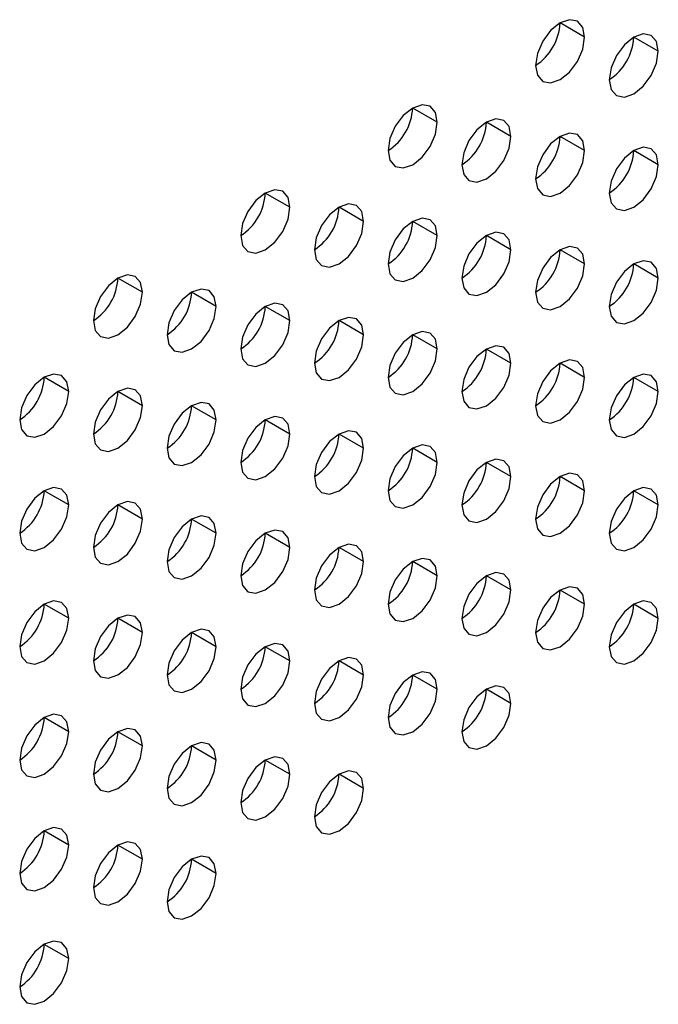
# Model space of a CAD drawing. Header units: millimetres. Extents: x 0 to 1118, y 0 to 864.
# Tile 84 of 254: x 914.84 to 917.91, y 633.5 to 638.23. Entities that reach past the tile are written whole.
import ezdxf

# ---------------------------------------------------------------- set-up
doc = ezdxf.new("R2010")
doc.units = ezdxf.units.MM

msp = doc.modelspace()

# ---------------------------------------------------------------- linework, layer by layer
at = {"color": 7, "linetype": 'Continuous', "lineweight": 25}
for p, q in [((917.5536, 638.1449), (917.4357, 638.2129)), ((917.9071, 638.0768), (917.7893, 638.1448)), ((916.8465, 637.7367), (916.7286, 637.8047)), ((917.2, 637.6686), (917.0822, 637.7366)), ((917.5536, 637.6005), (917.4357, 637.6686)), ((917.9071, 637.5325), (917.7893, 637.6005)), ((916.1394, 637.3285), (916.0215, 637.3965)), ((916.4929, 637.2604), (916.3751, 637.3284)), ((916.8465, 637.1923), (916.7286, 637.2604)), ((917.2, 637.1243), (917.0822, 637.1923)), ((917.5536, 637.0562), (917.4357, 637.1242)), ((917.9071, 636.9881), (917.7893, 637.0561)), ((915.4322, 636.9203), (915.3144, 636.9883)), ((915.7858, 636.8522), (915.668, 636.9202)), ((916.1394, 636.7841), (916.0215, 636.8522)), ((916.4929, 636.716), (916.3751, 636.7841)), ((916.8465, 636.648), (916.7286, 636.716)), ((917.2, 636.5799), (917.0822, 636.6479)), ((917.5536, 636.5118), (917.4357, 636.5798)), ((915.0787, 636.444), (914.9608, 636.512)), ((917.9071, 636.4437), (917.7893, 636.5118)), ((915.4322, 636.3759), (915.3144, 636.444)), ((915.7858, 636.3078), (915.668, 636.3759)), ((916.1394, 636.2398), (916.0215, 636.3078)), ((916.4929, 636.1717), (916.3751, 636.2397)), ((916.8465, 636.1036), (916.7286, 636.1716)), ((917.2, 636.0355), (917.0822, 636.1036)), ((917.5536, 635.9675), (917.4357, 636.0355)), ((915.0787, 635.8996), (914.9608, 635.9677)), ((917.9071, 635.8994), (917.7893, 635.9674)), ((915.4322, 635.8316), (915.3144, 635.8996)), ((915.7858, 635.7635), (915.668, 635.8315)), ((916.1394, 635.6954), (916.0215, 635.7634)), ((916.4929, 635.6273), (916.3751, 635.6954)), ((916.8465, 635.5592), (916.7286, 635.6273)), ((917.2, 635.4912), (917.0822, 635.5592)), ((917.5536, 635.4231), (917.4357, 635.4911)), ((915.0787, 635.3553), (914.9608, 635.4233)), ((917.9071, 635.355), (917.7893, 635.423)), ((915.4322, 635.2872), (915.3144, 635.3552)), ((915.7858, 635.2191), (915.668, 635.2872)), ((916.1394, 635.151), (916.0215, 635.2191)), ((916.4929, 635.083), (916.3751, 635.151)), ((916.8465, 635.0149), (916.7286, 635.0829)), ((917.2, 634.9468), (917.0822, 635.0148)), ((915.0787, 634.8109), (914.9608, 634.879)), ((915.4322, 634.7428), (915.3144, 634.8109)), ((915.7858, 634.6748), (915.668, 634.7428)), ((916.1394, 634.6067), (916.0215, 634.6747)), ((916.4929, 634.5386), (916.3751, 634.6066)), ((915.0787, 634.2666), (914.9608, 634.3346)), ((915.4322, 634.1985), (915.3144, 634.2665)), ((915.7858, 634.1304), (915.668, 634.1984)), ((915.0787, 633.7222), (914.9608, 633.7902))]:
    msp.add_line(p, q, dxfattribs=at)
at = {"color": 7, "linetype": 'Continuous', "lineweight": 25, "flags": 128}
for points in [[(917.5536, 638.1449), (917.5446, 638.1918), (917.5191, 638.2212), (917.4808, 638.2286), (917.4357, 638.2129), (917.3906, 638.1766), (917.3524, 638.125), (917.3268, 638.0661), (917.3179, 638.0088)], [(917.3179, 638.0088), (917.3268, 637.9619), (917.3524, 637.9325), (917.3906, 637.9251), (917.4357, 637.9408), (917.4808, 637.9772), (917.5191, 638.0287), (917.5446, 638.0876), (917.5536, 638.1449)], [(917.9071, 638.0768), (917.8982, 638.1237), (917.8726, 638.1531), (917.8344, 638.1605), (917.7893, 638.1449), (917.7442, 638.1085), (917.7059, 638.0569), (917.6804, 637.998), (917.6714, 637.9407)], [(917.6714, 637.9407), (917.6804, 637.8938), (917.7059, 637.8644), (917.7442, 637.857), (917.7893, 637.8727), (917.8344, 637.9091), (917.8726, 637.9607), (917.8982, 638.0196), (917.9071, 638.0768)], [(916.8465, 637.7367), (916.8375, 637.7836), (916.8119, 637.813), (916.7737, 637.8204), (916.7286, 637.8047), (916.6835, 637.7684), (916.6453, 637.7168), (916.6197, 637.6579), (916.6108, 637.6006)], [(916.6108, 637.6006), (916.6197, 637.5537), (916.6453, 637.5243), (916.6835, 637.5169), (916.7286, 637.5326), (916.7737, 637.569), (916.8119, 637.6205), (916.8375, 637.6794), (916.8465, 637.7367)], [(917.2, 637.6686), (917.191, 637.7155), (917.1655, 637.7449), (917.1273, 637.7523), (917.0822, 637.7367), (917.0371, 637.7003), (916.9988, 637.6487), (916.9733, 637.5898), (916.9643, 637.5325)], [(916.9643, 637.5325), (916.9733, 637.4856), (916.9988, 637.4562), (917.0371, 637.4488), (917.0822, 637.4645), (917.1273, 637.5009), (917.1655, 637.5525), (917.191, 637.6114), (917.2, 637.6686)], [(917.5536, 637.6005), (917.5446, 637.6474), (917.5191, 637.6768), (917.4808, 637.6843), (917.4357, 637.6686), (917.3906, 637.6322), (917.3524, 637.5806), (917.3268, 637.5217), (917.3179, 637.4645)], [(917.9071, 637.5325), (917.8982, 637.5794), (917.8726, 637.6088), (917.8344, 637.6162), (917.7893, 637.6005), (917.7442, 637.5641), (917.7059, 637.5125), (917.6804, 637.4536), (917.6714, 637.3964)], [(917.3179, 637.4645), (917.3268, 637.4176), (917.3524, 637.3882), (917.3906, 637.3807), (917.4357, 637.3964), (917.4808, 637.4328), (917.5191, 637.4844), (917.5446, 637.5433), (917.5536, 637.6005)], [(917.6714, 637.3964), (917.6804, 637.3495), (917.7059, 637.3201), (917.7442, 637.3127), (917.7893, 637.3283), (917.8344, 637.3647), (917.8726, 637.4163), (917.8982, 637.4752), (917.9071, 637.5325)], [(916.1394, 637.3285), (916.1304, 637.3754), (916.1048, 637.4048), (916.0666, 637.4122), (916.0215, 637.3965), (915.9764, 637.3601), (915.9382, 637.3086), (915.9126, 637.2497), (915.9037, 637.1924)], [(916.4929, 637.2604), (916.4839, 637.3073), (916.4584, 637.3367), (916.4202, 637.3441), (916.3751, 637.3285), (916.33, 637.2921), (916.2917, 637.2405), (916.2662, 637.1816), (916.2572, 637.1243)], [(915.9037, 637.1924), (915.9126, 637.1455), (915.9382, 637.1161), (915.9764, 637.1087), (916.0215, 637.1244), (916.0666, 637.1608), (916.1048, 637.2123), (916.1304, 637.2712), (916.1394, 637.3285)], [(916.2572, 637.1243), (916.2662, 637.0774), (916.2917, 637.048), (916.33, 637.0406), (916.3751, 637.0563), (916.4202, 637.0927), (916.4584, 637.1443), (916.4839, 637.2031), (916.4929, 637.2604)], [(916.8465, 637.1923), (916.8375, 637.2392), (916.8119, 637.2686), (916.7737, 637.2761), (916.7286, 637.2604), (916.6835, 637.224), (916.6453, 637.1724), (916.6197, 637.1135), (916.6108, 637.0563)], [(916.6108, 637.0563), (916.6197, 637.0094), (916.6453, 636.98), (916.6835, 636.9725), (916.7286, 636.9882), (916.7737, 637.0246), (916.8119, 637.0762), (916.8375, 637.1351), (916.8465, 637.1923)], [(917.2, 637.1243), (917.191, 637.1712), (917.1655, 637.2006), (917.1273, 637.208), (917.0822, 637.1923), (917.0371, 637.1559), (916.9988, 637.1043), (916.9733, 637.0454), (916.9643, 636.9882)], [(916.9643, 636.9882), (916.9733, 636.9413), (916.9988, 636.9119), (917.0371, 636.9045), (917.0822, 636.9201), (917.1273, 636.9565), (917.1655, 637.0081), (917.191, 637.067), (917.2, 637.1243)], [(917.5536, 637.0562), (917.5446, 637.1031), (917.5191, 637.1325), (917.4808, 637.1399), (917.4357, 637.1242), (917.3906, 637.0878), (917.3524, 637.0363), (917.3268, 636.9774), (917.3179, 636.9201)], [(917.3179, 636.9201), (917.3268, 636.8732), (917.3524, 636.8438), (917.3906, 636.8364), (917.4357, 636.852), (917.4808, 636.8884), (917.5191, 636.94), (917.5446, 636.9989), (917.5536, 637.0562)], [(917.9071, 636.9881), (917.8982, 637.035), (917.8726, 637.0644), (917.8344, 637.0718), (917.7893, 637.0562), (917.7442, 637.0198), (917.7059, 636.9682), (917.6804, 636.9093), (917.6714, 636.852)], [(915.4322, 636.9203), (915.4233, 636.9672), (915.3977, 636.9966), (915.3595, 637.004), (915.3144, 636.9883), (915.2693, 636.9519), (915.2311, 636.9004), (915.2055, 636.8415), (915.1965, 636.7842)], [(917.6714, 636.852), (917.6804, 636.8051), (917.7059, 636.7757), (917.7442, 636.7683), (917.7893, 636.784), (917.8344, 636.8204), (917.8726, 636.8719), (917.8982, 636.9308), (917.9071, 636.9881)], [(915.1965, 636.7842), (915.2055, 636.7373), (915.2311, 636.7079), (915.2693, 636.7005), (915.3144, 636.7162), (915.3595, 636.7526), (915.3977, 636.8041), (915.4233, 636.863), (915.4322, 636.9203)], [(915.7858, 636.8522), (915.7768, 636.8991), (915.7513, 636.9285), (915.7131, 636.9359), (915.668, 636.9203), (915.6229, 636.8839), (915.5846, 636.8323), (915.5591, 636.7734), (915.5501, 636.7161)], [(916.1394, 636.7841), (916.1304, 636.831), (916.1048, 636.8604), (916.0666, 636.8679), (916.0215, 636.8522), (915.9764, 636.8158), (915.9382, 636.7642), (915.9126, 636.7053), (915.9037, 636.6481)], [(915.5501, 636.7161), (915.5591, 636.6692), (915.5846, 636.6398), (915.6229, 636.6324), (915.668, 636.6481), (915.7131, 636.6845), (915.7513, 636.736), (915.7768, 636.7949), (915.7858, 636.8522)], [(915.9037, 636.6481), (915.9126, 636.6012), (915.9382, 636.5718), (915.9764, 636.5643), (916.0215, 636.58), (916.0666, 636.6164), (916.1048, 636.668), (916.1304, 636.7269), (916.1394, 636.7841)], [(916.4929, 636.716), (916.4839, 636.7629), (916.4584, 636.7924), (916.4202, 636.7998), (916.3751, 636.7841), (916.33, 636.7477), (916.2917, 636.6961), (916.2662, 636.6372), (916.2572, 636.58)], [(916.8465, 636.648), (916.8375, 636.6949), (916.8119, 636.7243), (916.7737, 636.7317), (916.7286, 636.716), (916.6835, 636.6796), (916.6453, 636.6281), (916.6197, 636.5692), (916.6108, 636.5119)], [(916.2572, 636.58), (916.2662, 636.5331), (916.2917, 636.5037), (916.33, 636.4962), (916.3751, 636.5119), (916.4202, 636.5483), (916.4584, 636.5999), (916.4839, 636.6588), (916.4929, 636.716)], [(916.6108, 636.5119), (916.6197, 636.465), (916.6453, 636.4356), (916.6835, 636.4282), (916.7286, 636.4438), (916.7737, 636.4802), (916.8119, 636.5318), (916.8375, 636.5907), (916.8465, 636.648)], [(917.2, 636.5799), (917.191, 636.6268), (917.1655, 636.6562), (917.1273, 636.6636), (917.0822, 636.6479), (917.0371, 636.6116), (916.9988, 636.56), (916.9733, 636.5011), (916.9643, 636.4438)], [(916.9643, 636.4438), (916.9733, 636.3969), (916.9988, 636.3675), (917.0371, 636.3601), (917.0822, 636.3758), (917.1273, 636.4122), (917.1655, 636.4637), (917.191, 636.5226), (917.2, 636.5799)], [(917.5536, 636.5118), (917.5446, 636.5587), (917.5191, 636.5881), (917.4808, 636.5955), (917.4357, 636.5799), (917.3906, 636.5435), (917.3524, 636.4919), (917.3268, 636.433), (917.3179, 636.3757)], [(915.0787, 636.444), (915.0697, 636.4909), (915.0442, 636.5203), (915.0059, 636.5277), (914.9608, 636.5121), (914.9157, 636.4757), (914.8775, 636.4241), (914.852, 636.3652), (914.843, 636.3079)], [(917.3179, 636.3757), (917.3268, 636.3288), (917.3524, 636.2994), (917.3906, 636.292), (917.4357, 636.3077), (917.4808, 636.3441), (917.5191, 636.3957), (917.5446, 636.4546), (917.5536, 636.5118)], [(917.9071, 636.4437), (917.8982, 636.4906), (917.8726, 636.52), (917.8344, 636.5275), (917.7893, 636.5118), (917.7442, 636.4754), (917.7059, 636.4238), (917.6804, 636.3649), (917.6714, 636.3077)], [(914.843, 636.3079), (914.852, 636.261), (914.8775, 636.2316), (914.9157, 636.2242), (914.9608, 636.2399), (915.0059, 636.2763), (915.0442, 636.3278), (915.0697, 636.3867), (915.0787, 636.444)], [(915.4322, 636.3759), (915.4233, 636.4228), (915.3977, 636.4522), (915.3595, 636.4597), (915.3144, 636.444), (915.2693, 636.4076), (915.2311, 636.356), (915.2055, 636.2971), (915.1965, 636.2399)], [(917.6714, 636.3077), (917.6804, 636.2608), (917.7059, 636.2314), (917.7442, 636.2239), (917.7893, 636.2396), (917.8344, 636.276), (917.8726, 636.3276), (917.8982, 636.3865), (917.9071, 636.4437)], [(915.7858, 636.3078), (915.7768, 636.3547), (915.7513, 636.3841), (915.7131, 636.3916), (915.668, 636.3759), (915.6229, 636.3395), (915.5846, 636.2879), (915.5591, 636.229), (915.5501, 636.1718)], [(915.1965, 636.2399), (915.2055, 636.193), (915.2311, 636.1635), (915.2693, 636.1561), (915.3144, 636.1718), (915.3595, 636.2082), (915.3977, 636.2598), (915.4233, 636.3187), (915.4322, 636.3759)], [(915.5501, 636.1718), (915.5591, 636.1249), (915.5846, 636.0955), (915.6229, 636.088), (915.668, 636.1037), (915.7131, 636.1401), (915.7513, 636.1917), (915.7768, 636.2506), (915.7858, 636.3078)], [(916.1394, 636.2398), (916.1304, 636.2867), (916.1048, 636.3161), (916.0666, 636.3235), (916.0215, 636.3078), (915.9764, 636.2714), (915.9382, 636.2199), (915.9126, 636.161), (915.9037, 636.1037)], [(916.4929, 636.1717), (916.4839, 636.2186), (916.4584, 636.248), (916.4202, 636.2554), (916.3751, 636.2397), (916.33, 636.2033), (916.2917, 636.1518), (916.2662, 636.0929), (916.2572, 636.0356)], [(915.9037, 636.1037), (915.9126, 636.0568), (915.9382, 636.0274), (915.9764, 636.02), (916.0215, 636.0356), (916.0666, 636.072), (916.1048, 636.1236), (916.1304, 636.1825), (916.1394, 636.2398)], [(916.2572, 636.0356), (916.2662, 635.9887), (916.2917, 635.9593), (916.33, 635.9519), (916.3751, 635.9676), (916.4202, 636.004), (916.4584, 636.0555), (916.4839, 636.1144), (916.4929, 636.1717)], [(916.8465, 636.1036), (916.8375, 636.1505), (916.8119, 636.1799), (916.7737, 636.1873), (916.7286, 636.1717), (916.6835, 636.1353), (916.6453, 636.0837), (916.6197, 636.0248), (916.6108, 635.9675)], [(916.6108, 635.9675), (916.6197, 635.9206), (916.6453, 635.8912), (916.6835, 635.8838), (916.7286, 635.8995), (916.7737, 635.9359), (916.8119, 635.9875), (916.8375, 636.0463), (916.8465, 636.1036)], [(917.2, 636.0355), (917.191, 636.0824), (917.1655, 636.1118), (917.1273, 636.1193), (917.0822, 636.1036), (917.0371, 636.0672), (916.9988, 636.0156), (916.9733, 635.9567), (916.9643, 635.8995)], [(916.9643, 635.8995), (916.9733, 635.8526), (916.9988, 635.8232), (917.0371, 635.8157), (917.0822, 635.8314), (917.1273, 635.8678), (917.1655, 635.9194), (917.191, 635.9783), (917.2, 636.0355)], [(917.5536, 635.9675), (917.5446, 636.0144), (917.5191, 636.0438), (917.4808, 636.0512), (917.4357, 636.0355), (917.3906, 635.9991), (917.3524, 635.9475), (917.3268, 635.8886), (917.3179, 635.8314)], [(915.0787, 635.8996), (915.0697, 635.9465), (915.0442, 635.9759), (915.0059, 635.9834), (914.9608, 635.9677), (914.9157, 635.9313), (914.8775, 635.8797), (914.852, 635.8208), (914.843, 635.7636)], [(917.3179, 635.8314), (917.3268, 635.7845), (917.3524, 635.7551), (917.3906, 635.7477), (917.4357, 635.7633), (917.4808, 635.7997), (917.5191, 635.8513), (917.5446, 635.9102), (917.5536, 635.9675)], [(917.9071, 635.8994), (917.8982, 635.9463), (917.8726, 635.9757), (917.8344, 635.9831), (917.7893, 635.9674), (917.7442, 635.931), (917.7059, 635.8795), (917.6804, 635.8206), (917.6714, 635.7633)], [(915.4322, 635.8316), (915.4233, 635.8785), (915.3977, 635.9079), (915.3595, 635.9153), (915.3144, 635.8996), (915.2693, 635.8632), (915.2311, 635.8116), (915.2055, 635.7528), (915.1965, 635.6955)], [(914.843, 635.7636), (914.852, 635.7167), (914.8775, 635.6873), (914.9157, 635.6798), (914.9608, 635.6955), (915.0059, 635.7319), (915.0442, 635.7835), (915.0697, 635.8424), (915.0787, 635.8996)], [(917.6714, 635.7633), (917.6804, 635.7164), (917.7059, 635.687), (917.7442, 635.6796), (917.7893, 635.6952), (917.8344, 635.7316), (917.8726, 635.7832), (917.8982, 635.8421), (917.9071, 635.8994)], [(915.1965, 635.6955), (915.2055, 635.6486), (915.2311, 635.6192), (915.2693, 635.6118), (915.3144, 635.6274), (915.3595, 635.6638), (915.3977, 635.7154), (915.4233, 635.7743), (915.4322, 635.8316)], [(915.7858, 635.7635), (915.7768, 635.8104), (915.7513, 635.8398), (915.7131, 635.8472), (915.668, 635.8315), (915.6229, 635.7951), (915.5846, 635.7436), (915.5591, 635.6847), (915.5501, 635.6274)], [(916.1394, 635.6954), (916.1304, 635.7423), (916.1048, 635.7717), (916.0666, 635.7791), (916.0215, 635.7635), (915.9764, 635.7271), (915.9382, 635.6755), (915.9126, 635.6166), (915.9037, 635.5593)], [(915.5501, 635.6274), (915.5591, 635.5805), (915.5846, 635.5511), (915.6229, 635.5437), (915.668, 635.5594), (915.7131, 635.5958), (915.7513, 635.6473), (915.7768, 635.7062), (915.7858, 635.7635)], [(915.9037, 635.5593), (915.9126, 635.5124), (915.9382, 635.483), (915.9764, 635.4756), (916.0215, 635.4913), (916.0666, 635.5277), (916.1048, 635.5792), (916.1304, 635.6381), (916.1394, 635.6954)], [(916.4929, 635.6273), (916.4839, 635.6742), (916.4584, 635.7036), (916.4202, 635.7111), (916.3751, 635.6954), (916.33, 635.659), (916.2917, 635.6074), (916.2662, 635.5485), (916.2572, 635.4913)], [(916.8465, 635.5592), (916.8375, 635.6061), (916.8119, 635.6356), (916.7737, 635.643), (916.7286, 635.6273), (916.6835, 635.5909), (916.6453, 635.5393), (916.6197, 635.4804), (916.6108, 635.4232)], [(916.2572, 635.4913), (916.2662, 635.4444), (916.2917, 635.415), (916.33, 635.4075), (916.3751, 635.4232), (916.4202, 635.4596), (916.4584, 635.5112), (916.4839, 635.5701), (916.4929, 635.6273)], [(916.6108, 635.4232), (916.6197, 635.3763), (916.6453, 635.3469), (916.6835, 635.3394), (916.7286, 635.3551), (916.7737, 635.3915), (916.8119, 635.4431), (916.8375, 635.502), (916.8465, 635.5592)], [(917.2, 635.4912), (917.191, 635.5381), (917.1655, 635.5675), (917.1273, 635.5749), (917.0822, 635.5592), (917.0371, 635.5228), (916.9988, 635.4713), (916.9733, 635.4124), (916.9643, 635.3551)], [(916.9643, 635.3551), (916.9733, 635.3082), (916.9988, 635.2788), (917.0371, 635.2714), (917.0822, 635.287), (917.1273, 635.3234), (917.1655, 635.375), (917.191, 635.4339), (917.2, 635.4912)], [(917.5536, 635.4231), (917.5446, 635.47), (917.5191, 635.4994), (917.4808, 635.5068), (917.4357, 635.4911), (917.3906, 635.4548), (917.3524, 635.4032), (917.3268, 635.3443), (917.3179, 635.287)], [(915.0787, 635.3553), (915.0697, 635.4022), (915.0442, 635.4316), (915.0059, 635.439), (914.9608, 635.4233), (914.9157, 635.3869), (914.8775, 635.3354), (914.852, 635.2765), (914.843, 635.2192)], [(917.3179, 635.287), (917.3268, 635.2401), (917.3524, 635.2107), (917.3906, 635.2033), (917.4357, 635.219), (917.4808, 635.2554), (917.5191, 635.3069), (917.5446, 635.3658), (917.5536, 635.4231)], [(917.9071, 635.355), (917.8982, 635.4019), (917.8726, 635.4313), (917.8344, 635.4387), (917.7893, 635.4231), (917.7442, 635.3867), (917.7059, 635.3351), (917.6804, 635.2762), (917.6714, 635.2189)], [(914.843, 635.2192), (914.852, 635.1723), (914.8775, 635.1429), (914.9157, 635.1355), (914.9608, 635.1512), (915.0059, 635.1875), (915.0442, 635.2391), (915.0697, 635.298), (915.0787, 635.3553)], [(915.4322, 635.2872), (915.4233, 635.3341), (915.3977, 635.3635), (915.3595, 635.3709), (915.3144, 635.3553), (915.2693, 635.3189), (915.2311, 635.2673), (915.2055, 635.2084), (915.1965, 635.1511)], [(917.6714, 635.2189), (917.6804, 635.172), (917.7059, 635.1426), (917.7442, 635.1352), (917.7893, 635.1509), (917.8344, 635.1873), (917.8726, 635.2389), (917.8982, 635.2978), (917.9071, 635.355)], [(915.7858, 635.2191), (915.7768, 635.266), (915.7513, 635.2954), (915.7131, 635.3029), (915.668, 635.2872), (915.6229, 635.2508), (915.5846, 635.1992), (915.5591, 635.1403), (915.5501, 635.0831)], [(915.1965, 635.1511), (915.2055, 635.1042), (915.2311, 635.0748), (915.2693, 635.0674), (915.3144, 635.0831), (915.3595, 635.1195), (915.3977, 635.171), (915.4233, 635.2299), (915.4322, 635.2872)], [(915.5501, 635.0831), (915.5591, 635.0362), (915.5846, 635.0067), (915.6229, 634.9993), (915.668, 635.015), (915.7131, 635.0514), (915.7513, 635.103), (915.7768, 635.1619), (915.7858, 635.2191)], [(916.1394, 635.151), (916.1304, 635.1979), (916.1048, 635.2273), (916.0666, 635.2348), (916.0215, 635.2191), (915.9764, 635.1827), (915.9382, 635.1311), (915.9126, 635.0722), (915.9037, 635.015)], [(916.4929, 635.083), (916.4839, 635.1299), (916.4584, 635.1593), (916.4202, 635.1667), (916.3751, 635.151), (916.33, 635.1146), (916.2917, 635.0631), (916.2662, 635.0042), (916.2572, 634.9469)], [(915.9037, 635.015), (915.9126, 634.9681), (915.9382, 634.9387), (915.9764, 634.9312), (916.0215, 634.9469), (916.0666, 634.9833), (916.1048, 635.0349), (916.1304, 635.0938), (916.1394, 635.151)], [(916.2572, 634.9469), (916.2662, 634.9), (916.2917, 634.8706), (916.33, 634.8632), (916.3751, 634.8788), (916.4202, 634.9152), (916.4584, 634.9668), (916.4839, 635.0257), (916.4929, 635.083)], [(916.8465, 635.0149), (916.8375, 635.0618), (916.8119, 635.0912), (916.7737, 635.0986), (916.7286, 635.0829), (916.6835, 635.0465), (916.6453, 634.995), (916.6197, 634.9361), (916.6108, 634.8788)], [(917.2, 634.9468), (917.191, 634.9937), (917.1655, 635.0231), (917.1273, 635.0305), (917.0822, 635.0149), (917.0371, 634.9785), (916.9988, 634.9269), (916.9733, 634.868), (916.9643, 634.8107)], [(916.6108, 634.8788), (916.6197, 634.8319), (916.6453, 634.8025), (916.6835, 634.7951), (916.7286, 634.8108), (916.7737, 634.8472), (916.8119, 634.8987), (916.8375, 634.9576), (916.8465, 635.0149)], [(916.9643, 634.8107), (916.9733, 634.7638), (916.9988, 634.7344), (917.0371, 634.727), (917.0822, 634.7427), (917.1273, 634.7791), (917.1655, 634.8307), (917.191, 634.8896), (917.2, 634.9468)], [(915.0787, 634.8109), (915.0697, 634.8578), (915.0442, 634.8872), (915.0059, 634.8946), (914.9608, 634.879), (914.9157, 634.8426), (914.8775, 634.791), (914.852, 634.7321), (914.843, 634.6748)], [(914.843, 634.6748), (914.852, 634.6279), (914.8775, 634.5985), (914.9157, 634.5911), (914.9608, 634.6068), (915.0059, 634.6432), (915.0442, 634.6948), (915.0697, 634.7537), (915.0787, 634.8109)], [(915.4322, 634.7428), (915.4233, 634.7897), (915.3977, 634.8191), (915.3595, 634.8266), (915.3144, 634.8109), (915.2693, 634.7745), (915.2311, 634.7229), (915.2055, 634.664), (915.1965, 634.6068)], [(915.1965, 634.6068), (915.2055, 634.5599), (915.2311, 634.5305), (915.2693, 634.523), (915.3144, 634.5387), (915.3595, 634.5751), (915.3977, 634.6267), (915.4233, 634.6856), (915.4322, 634.7428)], [(915.7858, 634.6748), (915.7768, 634.7217), (915.7513, 634.7511), (915.7131, 634.7585), (915.668, 634.7428), (915.6229, 634.7064), (915.5846, 634.6548), (915.5591, 634.596), (915.5501, 634.5387)], [(916.1394, 634.6067), (916.1304, 634.6536), (916.1048, 634.683), (916.0666, 634.6904), (916.0215, 634.6747), (915.9764, 634.6383), (915.9382, 634.5868), (915.9126, 634.5279), (915.9037, 634.4706)], [(915.5501, 634.5387), (915.5591, 634.4918), (915.5846, 634.4624), (915.6229, 634.455), (915.668, 634.4706), (915.7131, 634.507), (915.7513, 634.5586), (915.7768, 634.6175), (915.7858, 634.6748)], [(915.9037, 634.4706), (915.9126, 634.4237), (915.9382, 634.3943), (915.9764, 634.3869), (916.0215, 634.4026), (916.0666, 634.439), (916.1048, 634.4905), (916.1304, 634.5494), (916.1394, 634.6067)], [(916.4929, 634.5386), (916.4839, 634.5855), (916.4584, 634.6149), (916.4202, 634.6223), (916.3751, 634.6067), (916.33, 634.5703), (916.2917, 634.5187), (916.2662, 634.4598), (916.2572, 634.4025)], [(916.2572, 634.4025), (916.2662, 634.3556), (916.2917, 634.3262), (916.33, 634.3188), (916.3751, 634.3345), (916.4202, 634.3709), (916.4584, 634.4224), (916.4839, 634.4813), (916.4929, 634.5386)], [(915.0787, 634.2666), (915.0697, 634.3135), (915.0442, 634.3429), (915.0059, 634.3503), (914.9608, 634.3346), (914.9157, 634.2982), (914.8775, 634.2466), (914.852, 634.1877), (914.843, 634.1305)], [(914.843, 634.1305), (914.852, 634.0836), (914.8775, 634.0542), (914.9157, 634.0468), (914.9608, 634.0624), (915.0059, 634.0988), (915.0442, 634.1504), (915.0697, 634.2093), (915.0787, 634.2666)], [(915.4322, 634.1985), (915.4233, 634.2454), (915.3977, 634.2748), (915.3595, 634.2822), (915.3144, 634.2665), (915.2693, 634.2301), (915.2311, 634.1786), (915.2055, 634.1197), (915.1965, 634.0624)], [(915.7858, 634.1304), (915.7768, 634.1773), (915.7513, 634.2067), (915.7131, 634.2141), (915.668, 634.1985), (915.6229, 634.1621), (915.5846, 634.1105), (915.5591, 634.0516), (915.5501, 633.9943)], [(915.1965, 634.0624), (915.2055, 634.0155), (915.2311, 633.9861), (915.2693, 633.9787), (915.3144, 633.9944), (915.3595, 634.0307), (915.3977, 634.0823), (915.4233, 634.1412), (915.4322, 634.1985)], [(915.5501, 633.9943), (915.5591, 633.9474), (915.5846, 633.918), (915.6229, 633.9106), (915.668, 633.9263), (915.7131, 633.9627), (915.7513, 634.0142), (915.7768, 634.0731), (915.7858, 634.1304)], [(915.0787, 633.7222), (915.0697, 633.7691), (915.0442, 633.7985), (915.0059, 633.8059), (914.9608, 633.7903), (914.9157, 633.7539), (914.8775, 633.7023), (914.852, 633.6434), (914.843, 633.5861)], [(914.843, 633.5861), (914.852, 633.5392), (914.8775, 633.5098), (914.9157, 633.5024), (914.9608, 633.5181), (915.0059, 633.5545), (915.0442, 633.606), (915.0697, 633.6649), (915.0787, 633.7222)]]:
    msp.add_lwpolyline(points, dxfattribs=at)
at = {"color": 7, "linetype": 'Continuous', "lineweight": 25}
for centre in [(917.1798, 638.2246), (917.5334, 638.1565), (916.4727, 637.8164), (916.8263, 637.7483), (917.1798, 637.6802), (917.5334, 637.6121), (915.7656, 637.4082), (916.1192, 637.3401), (916.4727, 637.272), (916.8263, 637.2039), (917.1798, 637.1358), (917.5334, 637.0678), (915.0585, 637), (915.4121, 636.9319), (915.7656, 636.8638), (916.1192, 636.7957), (916.4727, 636.7276), (916.8263, 636.6596), (917.1798, 636.5915), (914.705, 636.5237), (917.5334, 636.5234), (915.0585, 636.4556), (915.4121, 636.3875), (915.7656, 636.3194), (916.1192, 636.2514), (916.4727, 636.1833), (916.8263, 636.1152), (917.1798, 636.0471), (914.705, 635.9793), (917.5334, 635.9791), (915.0585, 635.9112), (915.4121, 635.8432), (915.7656, 635.7751), (916.1192, 635.707), (916.4727, 635.6389), (916.8263, 635.5708), (917.1798, 635.5028), (914.705, 635.435), (917.5334, 635.4347), (915.0585, 635.3669), (915.4121, 635.2988), (915.7656, 635.2307), (916.1192, 635.1626), (916.4727, 635.0946), (916.8263, 635.0265), (914.705, 634.8906), (915.0585, 634.8225), (915.4121, 634.7544), (915.7656, 634.6864), (916.1192, 634.6183), (914.705, 634.3462), (915.0585, 634.2782), (915.4121, 634.2101), (914.705, 633.8019)]:
    msp.add_arc(centre, 0.2561, 302.6055, 357.3945, dxfattribs=at)

doc.saveas('drawing.dxf')
